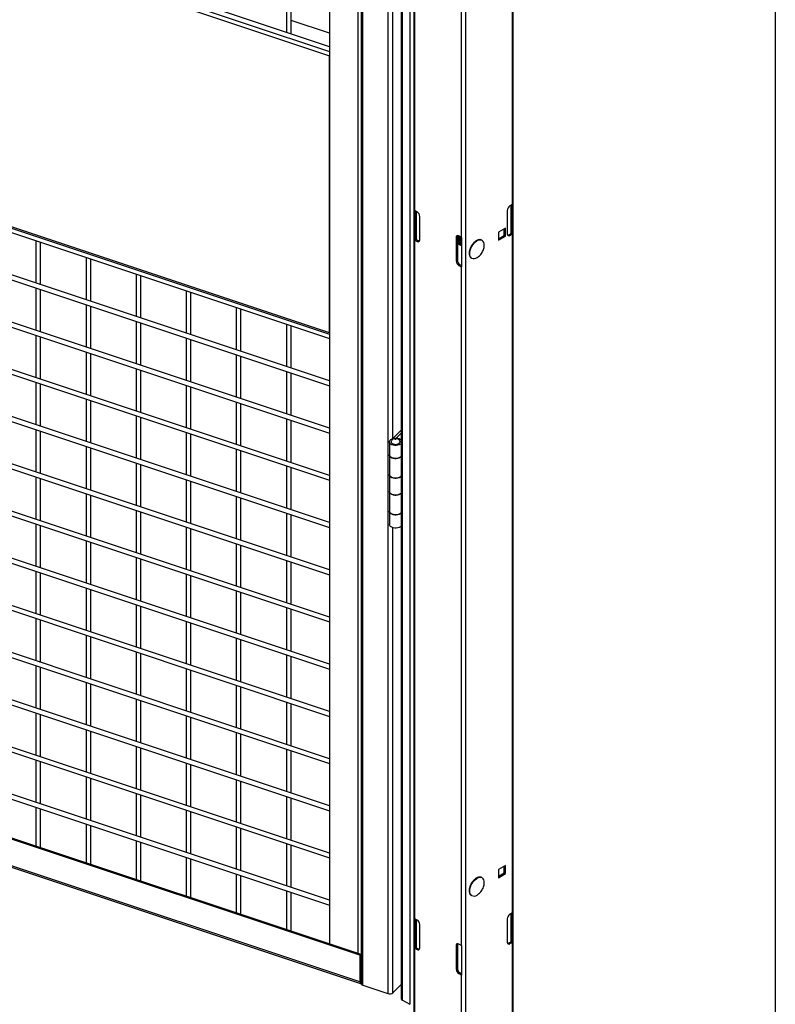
# Model space of a CAD drawing. Header units: inches. Extents: x 0.2 to 10.8, y 0.2 to 8.2.
# Tile 43 of 57: x 9.7 to 10.8, y 3.9 to 5.3. Entities that reach past the tile are written whole.
import ezdxf

# ---------------------------------------------------------------- set-up
doc = ezdxf.new("R2010")
doc.units = ezdxf.units.IN
doc.header["$MEASUREMENT"] = 0
doc.layers.add('TEXT', color=140, linetype='Continuous', lineweight=25)

msp = doc.modelspace()

# ---------------------------------------------------------------- linework, layer by layer
for p, q in [((10.37236, 3.71284), (10.37236, 6.94924)), ((10.30431, 3.67236), (10.30431, 6.90876)), ((10.22919, 6.62068), (10.22919, 3.71284)), ((10.15315, 6.57321), (10.15315, 3.91945)), ((10.15575, 3.91684), (10.15575, 6.5706)), ((10.19183, 6.55857), (10.19183, 3.90482)), ((10.10763, 6.54411), (10.10763, 3.97676)), ((10.21099, 6.5516), (10.21099, 3.89784)), ((10.21261, 3.89558), (10.21261, 6.54934)), ((10.22322, 6.54322), (10.22322, 3.88946)), ((10.14858, 6.53046), (10.14858, 3.96311)), ((10.3709, 6.02008), (10.3709, 5.04193)), ((10.23065, 5.03343), (10.23065, 6.01158)), ((10.29724, 5.97314), (10.29724, 4.99499)), ((10.10763, 5.26957), (8.62065, 5.76518)), ((8.61915, 5.75271), (10.10763, 5.2566)), ((8.61977, 5.75845), (10.10763, 5.26254)), ((10.19895, 4.70502), (10.19895, 5.46087)), ((10.10763, 4.85735), (8.61915, 5.35346)), ((8.62017, 5.35098), (10.10763, 4.85521)), ((10.04552, 5.35129), (10.04552, 5.29027)), ((8.61977, 5.34473), (10.10763, 4.84883)), ((10.05219, 5.28805), (10.05219, 5.34907)), ((10.10763, 5.28889), (10.05219, 5.30737)), ((10.10763, 4.78781), (8.62065, 5.28342)), ((8.61977, 5.27669), (10.10763, 4.78078)), ((10.10763, 4.85735), (10.10763, 5.2566)), ((8.61977, 5.20864), (10.10763, 4.71274)), ((10.10763, 4.71977), (8.62065, 5.21537)), ((8.61977, 5.1406), (10.10763, 4.64469)), ((10.10763, 4.65172), (8.62065, 5.14733)), ((8.61977, 5.07255), (10.10763, 4.57665)), ((10.10763, 4.58368), (8.62065, 5.07928)), ((10.3709, 5.04193), (10.36766, 5.04006)), ((10.36919, 5.00039), (10.36919, 5.04095)), ((10.36968, 5.04123), (10.36968, 5.00079)), ((10.37144, 5.0423), (10.37144, 4.99977)), ((10.23011, 4.99127), (10.23011, 5.0338)), ((10.2339, 5.03156), (10.23065, 5.03343)), ((10.23187, 4.99228), (10.23187, 5.03273)), ((10.23236, 5.03244), (10.23236, 4.99189)), ((10.23773, 4.99124), (10.23773, 5.02492)), ((10.36383, 5.03343), (10.36383, 4.99975)), ((10.10763, 4.51563), (8.62065, 5.01124)), ((8.61977, 5.00451), (10.10763, 4.5086)), ((10.29188, 4.99563), (10.29017, 4.99465)), ((10.29188, 4.99563), (10.29188, 4.96195)), ((10.29724, 4.99499), (10.294, 4.99686)), ((10.36108, 5.00809), (10.35095, 5.00225)), ((10.35095, 5.00225), (10.35095, 4.99055)), ((10.35095, 4.99252), (10.35937, 4.99738)), ((10.35095, 4.99055), (10.36108, 4.9964)), ((10.35937, 4.99738), (10.35937, 5.00711)), ((10.36108, 4.9964), (10.35937, 4.99738)), ((10.36108, 4.9964), (10.36108, 5.00809)), ((10.36595, 4.99852), (10.36919, 5.00039)), ((10.36766, 4.99753), (10.36595, 4.99852)), ((10.36766, 4.99753), (10.3709, 4.99941)), ((10.37144, 4.99977), (10.36968, 5.00079)), ((10.3709, 4.99941), (10.3709, 4.02126)), ((9.68468, 4.9898), (9.68468, 4.92878)), ((9.69134, 4.92656), (9.69134, 4.98758)), ((10.23011, 4.99127), (10.23187, 4.99228)), ((10.23065, 4.01275), (10.23065, 4.9909)), ((10.23065, 4.9909), (10.2339, 4.98903)), ((10.23236, 4.99189), (10.2356, 4.99002)), ((10.2339, 4.98903), (10.2356, 4.99002)), ((10.29017, 4.99465), (10.29017, 4.96097)), ((10.29199, 4.98624), (10.2922, 4.98613)), ((10.29363, 4.9853), (10.29384, 4.98518)), ((10.29527, 4.98435), (10.29547, 4.98424)), ((10.2969, 4.98341), (10.29711, 4.98329)), ((10.29788, 4.99468), (10.29788, 4.95215)), ((9.75685, 4.96575), (9.75685, 4.90473)), ((9.76351, 4.90251), (9.76351, 4.96352)), ((10.29017, 4.96097), (10.29188, 4.96195)), ((10.29571, 4.95532), (10.294, 4.95433)), ((10.294, 4.95433), (10.29724, 4.95246)), ((10.29571, 4.95532), (10.29788, 4.95406)), ((10.29724, 4.95246), (10.29724, 3.97431)), ((10.10763, 4.44759), (8.62065, 4.94319)), ((9.82902, 4.94169), (9.82902, 4.88067)), ((9.83568, 4.87845), (9.83568, 4.93947)), ((8.61977, 4.93646), (10.10763, 4.44056)), ((9.68468, 4.92175), (9.68468, 4.86074)), ((9.69134, 4.85851), (9.69134, 4.91953)), ((9.90118, 4.91764), (9.90118, 4.85662)), ((9.90785, 4.8544), (9.90785, 4.91542)), ((9.75685, 4.8977), (9.75685, 4.83668)), ((9.76351, 4.83446), (9.76351, 4.89548)), ((9.97335, 4.89358), (9.97335, 4.83257)), ((9.98002, 4.83034), (9.98002, 4.89136)), ((8.61977, 4.86842), (10.10763, 4.37251)), ((10.10763, 4.37954), (8.62065, 4.87515)), ((9.82902, 4.87365), (9.82902, 4.81263)), ((9.83568, 4.81041), (9.83568, 4.87142)), ((10.04552, 4.86953), (10.04552, 4.80851)), ((10.05219, 4.80629), (10.05219, 4.86731)), ((9.68468, 4.85371), (9.68468, 4.79269)), ((9.69134, 4.79047), (9.69134, 4.85149)), ((9.90118, 4.84959), (9.90118, 4.78858)), ((9.90785, 4.78635), (9.90785, 4.84737)), ((9.75685, 4.82966), (9.75685, 4.76864)), ((9.76351, 4.76642), (9.76351, 4.82743)), ((9.97335, 4.82554), (9.97335, 4.76452)), ((9.98002, 4.7623), (9.98002, 4.82332)), ((8.61977, 4.80037), (10.10763, 4.30447)), ((10.10763, 4.3115), (8.62065, 4.8071)), ((9.82902, 4.8056), (9.82902, 4.74458)), ((9.83568, 4.74236), (9.83568, 4.80338)), ((10.04552, 4.80149), (10.04552, 4.74047)), ((10.05219, 4.73825), (10.05219, 4.79926)), ((9.68468, 4.78566), (9.68468, 4.72465)), ((9.69134, 4.72242), (9.69134, 4.78344)), ((9.90118, 4.78155), (9.90118, 4.72053)), ((9.90785, 4.71831), (9.90785, 4.77933)), ((9.75685, 4.76161), (9.75685, 4.70059)), ((9.76351, 4.69837), (9.76351, 4.75939)), ((9.97335, 4.75749), (9.97335, 4.69648)), ((9.98002, 4.69425), (9.98002, 4.75527)), ((8.61977, 4.73233), (10.10763, 4.23642)), ((10.10763, 4.24345), (8.62065, 4.73906)), ((9.82902, 4.73756), (9.82902, 4.67654)), ((9.83568, 4.67432), (9.83568, 4.73533)), ((10.04552, 4.73344), (10.04552, 4.67242)), ((10.05219, 4.6702), (10.05219, 4.73122)), ((9.68468, 4.71762), (9.68468, 4.6566)), ((9.69134, 4.65438), (9.69134, 4.7154)), ((9.90118, 4.7135), (9.90118, 4.65248)), ((9.90785, 4.65026), (9.90785, 4.71128)), ((10.21099, 4.71706), (10.19882, 4.70489)), ((10.21099, 4.71266), (10.20338, 4.70505)), ((10.19399, 4.7), (10.19399, 4.68128)), ((9.75685, 4.69357), (9.75685, 4.63255)), ((9.76351, 4.63033), (9.76351, 4.69134)), ((9.97335, 4.68945), (9.97335, 4.62843)), ((9.98002, 4.62621), (9.98002, 4.68723)), ((10.10763, 4.17541), (8.62065, 4.67101)), ((9.82902, 4.66951), (9.82902, 4.60849)), ((10.19399, 4.68128), (10.19399, 4.65321)), ((8.61977, 4.66428), (10.10763, 4.16838)), ((9.83568, 4.60627), (9.83568, 4.66729)), ((10.04552, 4.6654), (10.04552, 4.60438)), ((10.05219, 4.60216), (10.05219, 4.66317)), ((9.68468, 4.64957), (9.68468, 4.58856)), ((9.69134, 4.58633), (9.69134, 4.64735)), ((9.90118, 4.64546), (9.90118, 4.58444)), ((9.90785, 4.58222), (9.90785, 4.64324)), ((10.19399, 4.65236), (10.19399, 4.62855)), ((10.19399, 4.62855), (10.19399, 4.60048)), ((9.75685, 4.62552), (9.75685, 4.5645)), ((9.76351, 4.56228), (9.76351, 4.6233)), ((9.97335, 4.6214), (9.97335, 4.56039)), ((9.98002, 4.55816), (9.98002, 4.61918)), ((10.10763, 4.10736), (8.62065, 4.60297)), ((9.82902, 4.60147), (9.82902, 4.54045)), ((9.83568, 4.53823), (9.83568, 4.59924)), ((10.19399, 4.59963), (10.19399, 4.58092)), ((8.61977, 4.59624), (10.10763, 4.10033)), ((10.04552, 4.59735), (10.04552, 4.53633)), ((10.05219, 4.53411), (10.05219, 4.59513)), ((9.68468, 4.58153), (9.68468, 4.52051)), ((9.69134, 4.51829), (9.69134, 4.57931)), ((9.90118, 4.57741), (9.90118, 4.51639)), ((9.90785, 4.51417), (9.90785, 4.57519)), ((10.19895, 3.90592), (10.19895, 4.57629)), ((9.75685, 4.55747), (9.75685, 4.49646)), ((9.76351, 4.49424), (9.76351, 4.55525)), ((9.97335, 4.55336), (9.97335, 4.49234)), ((9.98002, 4.49012), (9.98002, 4.55114)), ((8.61977, 4.52819), (10.10763, 4.03229)), ((10.10763, 4.03932), (8.62065, 4.53492)), ((9.82902, 4.53342), (9.82902, 4.4724)), ((9.83568, 4.47018), (9.83568, 4.5312)), ((10.04552, 4.52931), (10.04552, 4.46829)), ((10.05219, 4.46607), (10.05219, 4.52708)), ((9.68468, 4.51348), (9.68468, 4.45247)), ((9.69134, 4.45024), (9.69134, 4.51126)), ((9.90118, 4.50937), (9.90118, 4.44835)), ((9.90785, 4.44613), (9.90785, 4.50715)), ((10.15124, 3.96023), (8.57255, 4.4864)), ((8.57405, 4.4879), (10.15274, 3.96173)), ((9.75685, 4.48943), (9.75685, 4.42841)), ((9.76351, 4.42619), (9.76351, 4.48721)), ((9.97335, 4.48531), (9.97335, 4.4243)), ((9.98002, 4.42207), (9.98002, 4.48309)), ((9.82902, 4.46538), (9.82902, 4.40436)), ((9.83568, 4.40214), (9.83568, 4.46315)), ((10.04552, 4.46126), (10.04552, 4.40024)), ((10.05219, 4.39802), (10.05219, 4.45904)), ((10.15124, 3.92162), (8.57255, 4.44779)), ((8.57343, 4.44564), (10.15212, 3.91947)), ((9.68468, 4.44544), (9.68468, 4.38442)), ((9.69134, 4.3822), (9.69134, 4.44322)), ((9.90118, 4.44132), (9.90118, 4.3803)), ((9.90785, 4.37808), (9.90785, 4.4391)), ((9.75685, 4.42138), (9.75685, 4.36037)), ((9.76351, 4.35814), (9.76351, 4.41916)), ((9.97335, 4.41727), (9.97335, 4.35625)), ((9.98002, 4.35403), (9.98002, 4.41505)), ((9.82902, 4.39733), (9.82902, 4.33631)), ((9.83568, 4.33409), (9.83568, 4.39511)), ((10.04552, 4.39322), (10.04552, 4.3322)), ((10.05219, 4.32998), (10.05219, 4.39099)), ((9.68468, 4.37739), (9.68468, 4.31638)), ((9.69134, 4.31415), (9.69134, 4.37517)), ((9.90118, 4.37328), (9.90118, 4.31226)), ((9.90785, 4.31004), (9.90785, 4.37106)), ((9.75685, 4.35334), (9.75685, 4.29232)), ((9.76351, 4.2901), (9.76351, 4.35112)), ((9.97335, 4.34922), (9.97335, 4.28821)), ((9.98002, 4.28598), (9.98002, 4.347)), ((9.82902, 4.32929), (9.82902, 4.26827)), ((9.83568, 4.26605), (9.83568, 4.32706)), ((10.04552, 4.32517), (10.04552, 4.26415)), ((10.05219, 4.26193), (10.05219, 4.32295)), ((9.68468, 4.30935), (9.68468, 4.24833)), ((9.69134, 4.24611), (9.69134, 4.30713)), ((9.90118, 4.30523), (9.90118, 4.24421)), ((9.90785, 4.24199), (9.90785, 4.30301)), ((9.75685, 4.28529), (9.75685, 4.22428)), ((9.76351, 4.22205), (9.76351, 4.28307)), ((9.97335, 4.28118), (9.97335, 4.22016)), ((9.98002, 4.21794), (9.98002, 4.27896)), ((9.82902, 4.26124), (9.82902, 4.20022)), ((9.83568, 4.198), (9.83568, 4.25902)), ((10.04552, 4.25713), (10.04552, 4.19611)), ((10.05219, 4.19389), (10.05219, 4.2549)), ((9.68468, 4.2413), (9.68468, 4.18029)), ((9.69134, 4.17806), (9.69134, 4.23908)), ((9.90118, 4.23719), (9.90118, 4.17617)), ((9.90785, 4.17395), (9.90785, 4.23497)), ((9.75685, 4.21725), (9.75685, 4.15623)), ((9.76351, 4.15401), (9.76351, 4.21503)), ((9.97335, 4.21313), (9.97335, 4.15212)), ((9.98002, 4.14989), (9.98002, 4.21091)), ((9.82902, 4.1932), (9.82902, 4.13218)), ((9.83568, 4.12996), (9.83568, 4.19097)), ((10.04552, 4.18908), (10.04552, 4.12806)), ((10.05219, 4.12584), (10.05219, 4.18686)), ((9.68468, 4.17326), (9.68468, 4.11773)), ((9.69134, 4.11551), (9.69134, 4.17104)), ((9.90118, 4.16914), (9.90118, 4.10812)), ((9.90785, 4.1059), (9.90785, 4.16692)), ((9.75685, 4.1492), (9.75685, 4.09368)), ((9.76351, 4.09146), (9.76351, 4.14698)), ((9.97335, 4.14509), (9.97335, 4.08407)), ((9.98002, 4.08185), (9.98002, 4.14287)), ((9.82902, 4.12515), (9.82902, 4.06962)), ((9.83568, 4.0674), (9.83568, 4.12293)), ((10.04552, 4.12103), (10.04552, 4.06002)), ((10.05219, 4.0578), (10.05219, 4.11881)), ((9.90118, 4.1011), (9.90118, 4.04557)), ((9.90785, 4.04335), (9.90785, 4.09888)), ((10.36108, 4.08948), (10.35095, 4.08364)), ((10.35937, 4.07878), (10.35937, 4.0885)), ((10.36108, 4.07779), (10.36108, 4.08948)), ((9.97335, 4.07704), (9.97335, 4.02152)), ((9.98002, 4.0193), (9.98002, 4.07482)), ((10.35095, 4.08364), (10.35095, 4.07194)), ((10.35095, 4.07392), (10.35937, 4.07878)), ((10.35095, 4.07194), (10.36108, 4.07779)), ((10.36108, 4.07779), (10.35937, 4.07878)), ((10.04552, 4.05299), (10.04552, 3.99746)), ((10.05219, 3.99524), (10.05219, 4.05077)), ((10.3709, 4.02126), (10.36766, 4.01939)), ((10.36919, 3.97972), (10.36919, 4.02027)), ((10.36968, 4.02055), (10.36968, 3.98011)), ((10.37144, 4.02163), (10.37144, 3.9791)), ((10.23011, 3.97059), (10.23011, 4.01312)), ((10.2339, 4.01088), (10.23065, 4.01275)), ((10.23187, 3.97161), (10.23187, 4.01205)), ((10.23236, 4.01177), (10.23236, 3.97121)), ((10.23773, 3.97056), (10.23773, 4.00425)), ((10.36383, 4.01275), (10.36383, 3.97907)), ((10.29188, 3.97496), (10.29017, 3.97397)), ((10.29017, 3.97397), (10.29017, 3.94029)), ((10.29188, 3.97496), (10.29188, 3.94128)), ((10.29724, 3.97431), (10.294, 3.97618)), ((10.29788, 3.974), (10.29788, 3.93147)), ((10.36595, 3.97784), (10.36919, 3.97972)), ((10.36766, 3.97686), (10.36595, 3.97784)), ((10.36766, 3.97686), (10.3709, 3.97873)), ((10.37144, 3.9791), (10.36968, 3.98011)), ((10.3709, 3.97873), (10.3709, 3.7108)), ((10.15274, 3.96173), (10.15124, 3.96023)), ((10.15124, 3.96023), (10.15124, 3.92162)), ((10.15274, 3.92312), (10.15274, 3.96173)), ((10.23011, 3.97059), (10.23187, 3.97161)), ((10.23065, 3.7108), (10.23065, 3.97022)), ((10.23065, 3.97022), (10.2339, 3.96835)), ((10.23236, 3.97121), (10.2356, 3.96934)), ((10.2339, 3.96835), (10.2356, 3.96934)), ((10.29017, 3.94029), (10.29188, 3.94128)), ((10.29571, 3.93464), (10.294, 3.93366)), ((10.294, 3.93366), (10.29724, 3.93178)), ((10.29571, 3.93464), (10.29788, 3.93339)), ((10.29724, 3.93178), (10.29724, 3.67236)), ((10.15315, 3.92271), (10.15276, 3.92284)), ((10.15575, 3.91684), (10.19183, 3.90482)), ((10.19895, 3.90592), (10.21099, 3.91796)), ((10.21261, 3.89558), (10.22322, 3.88946))]:
    msp.add_line(p, q)
at = {"flags": 128}
for points in [[(10.31252, 4.96487), (10.31182, 4.96541), (10.31071, 4.96683), (10.30997, 4.96869), (10.30965, 4.97092), (10.30976, 4.97342), (10.31029, 4.97608), (10.31122, 4.97881), (10.31251, 4.98149), (10.31411, 4.984), (10.31596, 4.98625), (10.31798, 4.98814), (10.32008, 4.9896)], [(10.21099, 4.69772), (10.20995, 4.69677), (10.20825, 4.69583), (10.20619, 4.69518), (10.20391, 4.69485), (10.20156, 4.69489), (10.19931, 4.69527), (10.1973, 4.69598), (10.19569, 4.69696), (10.19457, 4.69816), (10.19403, 4.69948), (10.1941, 4.70083), (10.19479, 4.70213), (10.19603, 4.70328), (10.19774, 4.70421), (10.19774, 4.70421)], [(10.19667, 4.7012), (10.19655, 4.70089), (10.19648, 4.69977), (10.19698, 4.69869), (10.19802, 4.69774), (10.19949, 4.69701), (10.20127, 4.69657), (10.2032, 4.69644), (10.2051, 4.69665), (10.20682, 4.69718), (10.20819, 4.69797), (10.20909, 4.69896), (10.20945, 4.70006), (10.20923, 4.70118), (10.20923, 4.70118)], [(10.19399, 4.68128), (10.19403, 4.68076), (10.19457, 4.67944), (10.19569, 4.67825), (10.1973, 4.67727), (10.19931, 4.67656), (10.20156, 4.67617), (10.20391, 4.67614), (10.20619, 4.67646), (10.20825, 4.67712), (10.20995, 4.67806), (10.21099, 4.67901)], [(10.21099, 4.67901), (10.21023, 4.67828), (10.20863, 4.67729), (10.20663, 4.67657), (10.20438, 4.67618), (10.20203, 4.67614), (10.19975, 4.67645), (10.19768, 4.6771), (10.19598, 4.67803), (10.19475, 4.67919), (10.19409, 4.68049), (10.19399, 4.68128)], [(10.19399, 4.65321), (10.19409, 4.65242), (10.19475, 4.65112), (10.19598, 4.64996), (10.19768, 4.64903), (10.19975, 4.64838), (10.20203, 4.64807), (10.20438, 4.64811), (10.20663, 4.6485), (10.20863, 4.64922), (10.21023, 4.65021), (10.21099, 4.65094)], [(10.21099, 4.65009), (10.20995, 4.64914), (10.20825, 4.6482), (10.20619, 4.64754), (10.20391, 4.64722), (10.20156, 4.64725), (10.19931, 4.64764), (10.1973, 4.64835), (10.19569, 4.64933), (10.19457, 4.65053), (10.19403, 4.65185), (10.19402, 4.65279)], [(10.19399, 4.62855), (10.19403, 4.62803), (10.19457, 4.62671), (10.19569, 4.62552), (10.1973, 4.62453), (10.19931, 4.62382), (10.20156, 4.62344), (10.20391, 4.62341), (10.20619, 4.62373), (10.20825, 4.62438), (10.20995, 4.62532), (10.21099, 4.62628)], [(10.21099, 4.62628), (10.21023, 4.62554), (10.20863, 4.62455), (10.20663, 4.62384), (10.20438, 4.62344), (10.20203, 4.6234), (10.19975, 4.62372), (10.19768, 4.62436), (10.19598, 4.6253), (10.19475, 4.62645), (10.19409, 4.62776), (10.19399, 4.62855)], [(10.19399, 4.60048), (10.19409, 4.59969), (10.19475, 4.59839), (10.19598, 4.59723), (10.19768, 4.59629), (10.19975, 4.59565), (10.20203, 4.59534), (10.20438, 4.59538), (10.20663, 4.59577), (10.20863, 4.59648), (10.21023, 4.59747), (10.21099, 4.59821)], [(10.21099, 4.59736), (10.20995, 4.5964), (10.20825, 4.59546), (10.20619, 4.59481), (10.20391, 4.59449), (10.20156, 4.59452), (10.19931, 4.5949), (10.1973, 4.59561), (10.19569, 4.5966), (10.19457, 4.59779), (10.19403, 4.59911), (10.19402, 4.60005)], [(10.21099, 4.57864), (10.20995, 4.57769), (10.20825, 4.57675), (10.20619, 4.5761), (10.20391, 4.57578), (10.20156, 4.57581), (10.19931, 4.57619), (10.1973, 4.5769), (10.19569, 4.57788), (10.19457, 4.57908), (10.19403, 4.5804), (10.19399, 4.58092)], [(10.31252, 4.04626), (10.31182, 4.0468), (10.31071, 4.04822), (10.30997, 4.05009), (10.30965, 4.05231), (10.30976, 4.05481), (10.31029, 4.05748), (10.31122, 4.0602), (10.31251, 4.06288), (10.31411, 4.06539), (10.31596, 4.06764), (10.31798, 4.06953), (10.32008, 4.07099)], [(10.15124, 3.92162), (10.15129, 3.9209), (10.15142, 3.9203), (10.15164, 3.91985), (10.15194, 3.91955), (10.15231, 3.91943), (10.15272, 3.91948), (10.15315, 3.91969)], [(10.15276, 3.92286), (10.15311, 3.92295), (10.15315, 3.92296)]]:
    msp.add_lwpolyline(points, dxfattribs=at)
for centre, radius, start, end in [((10.37214, 5.03305), 0.00832, 122.60548, 177.39452), ((10.36884, 5.04552), 0.00413, 299.80108, 308.86945), ((10.23271, 5.03702), 0.00413, 231.13055, 240.19892), ((10.22941, 5.02454), 0.00832, 2.60548, 57.39452), ((10.2925, 4.99503), 0.00237, 50.79671, 189.21404), ((10.29525, 4.99577), 0.00337, 151.50744, 182.33558), ((10.29988, 4.99959), 0.00531, 240.15548, 247.82929), ((10.36616, 4.99937), 0.00237, 170.78596, 309.20329), ((10.36414, 5.00137), 0.00337, 271.51091, 302.33246), ((10.36828, 5.00202), 0.00187, 299.15982, 318.62159), ((10.36884, 5.00299), 0.00413, 299.80108, 308.86945), ((10.23271, 4.99449), 0.00413, 231.13055, 240.19892), ((10.23327, 4.99352), 0.00187, 221.37841, 240.84018), ((10.23539, 4.99086), 0.00237, 230.79671, 9.21404), ((10.23741, 4.99287), 0.00337, 237.66754, 268.48909), ((10.3244, 4.98359), 0.00741, 66.04737, 125.74752), ((10.32314, 4.98429), 0.00742, 353.44942, 54.88678), ((10.29849, 4.96134), 0.00832, 182.60548, 237.39452), ((10.30019, 4.96233), 0.00832, 182.60548, 237.39452), ((10.29988, 4.95707), 0.00531, 240.15548, 247.82929), ((10.3158, 4.97141), 0.00732, 243.39002, 307.22585), ((10.19656, 4.70725), 0.00327, 291.24158, 313.61822), ((10.20403, 4.69518), 0.00994, 45.49772, 89.01168), ((10.3244, 4.06498), 0.00741, 66.04737, 125.74752), ((10.32314, 4.06568), 0.00742, 353.44942, 54.88678), ((10.3158, 4.05281), 0.00732, 243.39002, 307.22585), ((10.37214, 4.01237), 0.00832, 122.60548, 177.39452), ((10.36884, 4.02485), 0.00413, 299.80108, 308.86945), ((10.23271, 4.01634), 0.00413, 231.13055, 240.19892), ((10.22941, 4.00387), 0.00832, 2.60548, 57.39452), ((10.2925, 3.97435), 0.00237, 50.79671, 189.21404), ((10.29525, 3.9751), 0.00337, 151.50744, 182.33558), ((10.29988, 3.97892), 0.00531, 240.15548, 247.82929), ((10.36616, 3.97869), 0.00237, 170.78596, 309.20329), ((10.36414, 3.9807), 0.00337, 271.51091, 302.33246), ((10.36828, 3.98135), 0.00187, 299.15982, 318.62159), ((10.36884, 3.98232), 0.00413, 299.80108, 308.86945), ((10.23271, 3.97381), 0.00413, 231.13055, 240.19892), ((10.23327, 3.97284), 0.00187, 221.37841, 240.84018), ((10.23539, 3.97019), 0.00237, 230.79671, 9.21404), ((10.23741, 3.97219), 0.00337, 237.66754, 268.48909), ((10.29849, 3.94067), 0.00832, 182.60548, 237.39452), ((10.30019, 3.94165), 0.00832, 182.60548, 237.39452), ((10.29988, 3.93639), 0.00531, 240.15548, 247.82929), ((10.15338, 3.92293), 0.000672, 163.25446, 249.32362), ((10.15626, 3.91996), 0.00315, 189.29075, 260.71546), ((10.19439, 3.91186), 0.00749, 250.08768, 307.4984), ((10.21375, 3.89811), 0.00278, 185.6948, 245.62534)]:
    msp.add_arc(centre, radius, start, end)
for points, knots in [([(10.29398, 4.997), (10.29373, 4.9968), (10.293, 4.99621), (10.29225, 4.99527), (10.29191, 4.99455), (10.29188, 4.99448)], [0, 0, 0, 0, 0.3216293, 0.9412184, 1, 1, 1, 1]), ([(10.2941, 4.9968), (10.29388, 4.99663), (10.29317, 4.99606), (10.29237, 4.99502), (10.29197, 4.99415), (10.29188, 4.99394)], [0, 0, 0, 0, 0.2584683, 0.8245485, 1, 1, 1, 1]), ([(10.29562, 4.99605), (10.29537, 4.99585), (10.29463, 4.99527), (10.29355, 4.99376), (10.29258, 4.99177), (10.29205, 4.98968), (10.29204, 4.98774), (10.2926, 4.98625), (10.29318, 4.98542), (10.29363, 4.9853), (10.29363, 4.9853)], [0, 0, 0, 0, 0.0795815, 0.2328879, 0.3862961, 0.5396307, 0.6929472, 0.8463526, 0.9997021, 1, 1, 1, 1]), ([(10.29574, 4.99586), (10.29551, 4.99568), (10.2948, 4.99512), (10.29376, 4.99364), (10.29278, 4.99165), (10.29226, 4.98956), (10.29225, 4.98763), (10.29278, 4.9861), (10.29362, 4.98515), (10.29438, 4.98501), (10.29467, 4.98496)], [0, 0, 0, 0, 0.0645369, 0.2058813, 0.3473197, 0.4886901, 0.6300439, 0.7714797, 0.9128638, 1, 1, 1, 1]), ([(10.29726, 4.99511), (10.29701, 4.99491), (10.29627, 4.99433), (10.29519, 4.99281), (10.29422, 4.99082), (10.29369, 4.98874), (10.29368, 4.9868), (10.29423, 4.98531), (10.29482, 4.98447), (10.29527, 4.98435), (10.29527, 4.98435)], [0, 0, 0, 0, 0.0795815, 0.2328879, 0.3862961, 0.5396307, 0.6929472, 0.8463526, 0.9997021, 1, 1, 1, 1]), ([(10.29188, 4.98645), (10.29198, 4.98633), (10.29226, 4.98598), (10.29273, 4.98594), (10.29303, 4.98591)], [0, 0, 0, 0, 0.345564, 1, 1, 1, 1]), ([(10.29731, 4.99486), (10.29711, 4.9947), (10.29642, 4.99415), (10.2954, 4.99269), (10.29442, 4.9907), (10.29389, 4.98862), (10.29389, 4.98669), (10.29442, 4.98516), (10.29525, 4.9842), (10.29601, 4.98407), (10.2963, 4.98402)], [0, 0, 0, 0, 0.0585213, 0.2007747, 0.3431226, 0.4854021, 0.6276649, 0.7700102, 0.9123035, 1, 1, 1, 1]), ([(10.29796, 4.99327), (10.29758, 4.99281), (10.29676, 4.99181), (10.29586, 4.98986), (10.29532, 4.9878), (10.29532, 4.98585), (10.29587, 4.98436), (10.29645, 4.98353), (10.2969, 4.98341), (10.29691, 4.98341)], [0, 0, 0, 0, 0.1453472, 0.3162619, 0.4870946, 0.6579072, 0.8288188, 0.9996681, 1, 1, 1, 1]), ([(10.29788, 4.99278), (10.2976, 4.99244), (10.29689, 4.99155), (10.29606, 4.98974), (10.29553, 4.98768), (10.29553, 4.98574), (10.29606, 4.98421), (10.29689, 4.98326), (10.29765, 4.98312), (10.29794, 4.98307)], [0, 0, 0, 0, 0.1004366, 0.2606554, 0.4207973, 0.5809204, 0.7411363, 0.9012937, 1, 1, 1, 1]), ([(10.29788, 4.98957), (10.29777, 4.98935), (10.29733, 4.98848), (10.29697, 4.98683), (10.29697, 4.98494), (10.29733, 4.98362), (10.29781, 4.98319), (10.29794, 4.98307)], [0, 0, 0, 0, 0.0890769, 0.3578421, 0.6265755, 0.8954648, 1, 1, 1, 1]), ([(10.29788, 4.98903), (10.29784, 4.98895), (10.29748, 4.98822), (10.29718, 4.98671), (10.29719, 4.98484), (10.29747, 4.98362), (10.29784, 4.98326), (10.29788, 4.98322)], [0, 0, 0, 0, 0.0360044, 0.3453181, 0.6545955, 0.9640521, 1, 1, 1, 1]), ([(10.31195, 4.98224), (10.3115, 4.98141), (10.31087, 4.98024), (10.31015, 4.97846), (10.30964, 4.97695), (10.30921, 4.97519), (10.30894, 4.97341), (10.30887, 4.97164), (10.30901, 4.96996), (10.30939, 4.96839), (10.31001, 4.96699), (10.31088, 4.96575), (10.31167, 4.96518), (10.31206, 4.96489)], [0, 0, 0, 0, 0.123575, 0.1732757, 0.2549855, 0.3384306, 0.4266088, 0.5172255, 0.6096389, 0.7036287, 0.7995375, 0.898557, 1, 1, 1, 1]), ([(10.31928, 4.98997), (10.31917, 4.98991), (10.31852, 4.98958), (10.3173, 4.98865), (10.31581, 4.98733), (10.31455, 4.98596), (10.31326, 4.98435), (10.31246, 4.98307), (10.31195, 4.98224)], [0, 0, 0, 0, 0.0388427, 0.2372965, 0.4493152, 0.6063379, 0.7453408, 1, 1, 1, 1]), ([(10.3269, 4.99084), (10.32653, 4.99102), (10.32568, 4.99143), (10.32414, 4.99156), (10.32242, 4.99134), (10.32078, 4.99081), (10.31974, 4.99023), (10.31928, 4.98997)], [0, 0, 0, 0, 0.1726852, 0.3954465, 0.615352, 0.8302513, 1, 1, 1, 1]), ([(10.32023, 4.96564), (10.32061, 4.96585), (10.32183, 4.96654), (10.3237, 4.96808), (10.32581, 4.97026), (10.3276, 4.97281), (10.32904, 4.97566), (10.33, 4.97873), (10.33049, 4.98136), (10.33046, 4.98294), (10.33045, 4.98344)], [0, 0, 0, 0, 0.0599941, 0.1956075, 0.3367103, 0.4817148, 0.6294917, 0.779291, 0.9306537, 1, 1, 1, 1]), ([(10.20294, 4.70507), (10.20229, 4.70503), (10.20135, 4.70496), (10.20003, 4.70449), (10.19891, 4.7039), (10.19777, 4.7029), (10.19699, 4.70197), (10.19676, 4.70133), (10.19672, 4.70121)], [0, 0, 0, 0, 0.25288159, 0.36084691, 0.54255237, 0.73815335, 0.9512299, 1, 1, 1, 1]), ([(10.20244, 4.70352), (10.20237, 4.70368), (10.20253, 4.70385), (10.20309, 4.70394), (10.20337, 4.70384), (10.20345, 4.70368)], [0, 0, 0, 0, 0.5, 0.5, 1, 1, 1, 1]), ([(10.20345, 4.70368), (10.20352, 4.70352), (10.20336, 4.70336), (10.2028, 4.70327), (10.20252, 4.70336), (10.20244, 4.70352)], [0, 0, 0, 0, 0.5, 0.5, 1, 1, 1, 1]), ([(10.20916, 4.70117), (10.20901, 4.70151), (10.20862, 4.70238), (10.20755, 4.70347), (10.20628, 4.70431), (10.20499, 4.70482), (10.20392, 4.70504), (10.20321, 4.70507), (10.20294, 4.70507)], [0, 0, 0, 0, 0.1413234, 0.3652818, 0.579709, 0.7262913, 0.8983728, 1, 1, 1, 1]), ([(10.3269, 4.07223), (10.32653, 4.07241), (10.32568, 4.07282), (10.32414, 4.07295), (10.32242, 4.07273), (10.32078, 4.07221), (10.31974, 4.07162), (10.31928, 4.07136)], [0, 0, 0, 0, 0.17268519, 0.39544646, 0.61535196, 0.83025126, 1, 1, 1, 1]), ([(10.31195, 4.06363), (10.3115, 4.0628), (10.31087, 4.06163), (10.31015, 4.05985), (10.30964, 4.05834), (10.30921, 4.05658), (10.30894, 4.0548), (10.30887, 4.05303), (10.30901, 4.05135), (10.30939, 4.04978), (10.31001, 4.04838), (10.31088, 4.04714), (10.31167, 4.04657), (10.31206, 4.04628)], [0, 0, 0, 0, 0.123575, 0.1732757, 0.2549855, 0.3384306, 0.4266088, 0.5172255, 0.6096389, 0.7036287, 0.7995375, 0.898557, 1, 1, 1, 1]), ([(10.31928, 4.07136), (10.31917, 4.07131), (10.31852, 4.07097), (10.3173, 4.07005), (10.31581, 4.06873), (10.31455, 4.06735), (10.31326, 4.06574), (10.31246, 4.06446), (10.31195, 4.06363)], [0, 0, 0, 0, 0.0388427, 0.2372965, 0.4493152, 0.6063379, 0.7453408, 1, 1, 1, 1]), ([(10.32023, 4.04703), (10.32061, 4.04724), (10.32183, 4.04793), (10.3237, 4.04947), (10.32581, 4.05165), (10.3276, 4.0542), (10.32904, 4.05705), (10.33, 4.06012), (10.33049, 4.06275), (10.33046, 4.06434), (10.33045, 4.06483)], [0, 0, 0, 0, 0.0599941, 0.1956075, 0.3367103, 0.4817148, 0.6294917, 0.779291, 0.9306537, 1, 1, 1, 1])]:
    msp.add_open_spline(points, degree=3, knots=knots)
at = {"layer": 'TEXT'}
msp.add_line((10.75, 8.25), (10.75, 0.25), dxfattribs=at)

doc.saveas('drawing.dxf')
